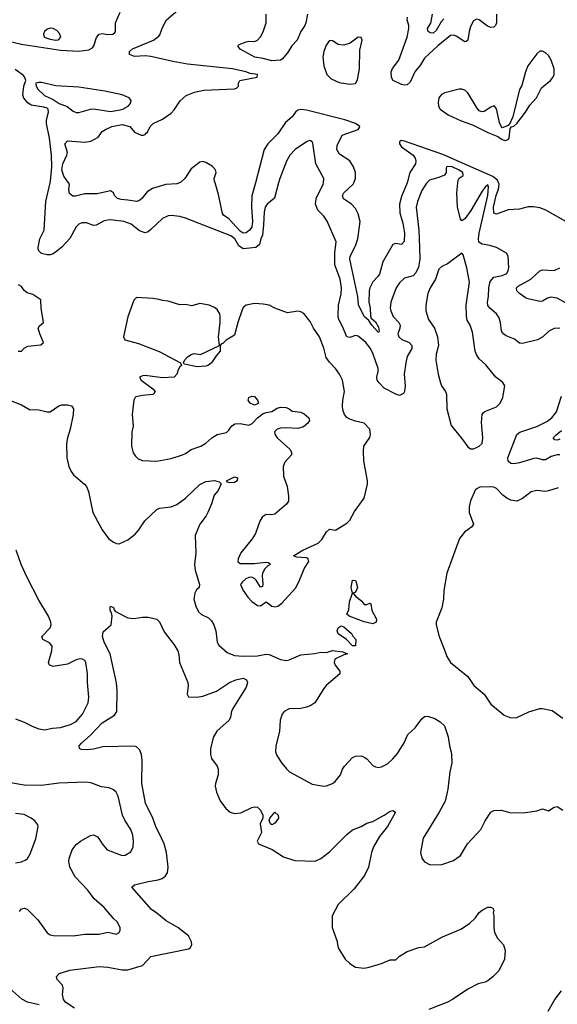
# Model space of a CAD drawing. Header units: inches. Extents: x 2001573 to 2220545, y 644482 to 846830.
# Tile 215 of 256: x 2080598 to 2084332, y 724297 to 731131. Entities that reach past the tile are written whole.
import ezdxf

# ---------------------------------------------------------------- set-up
doc = ezdxf.new("R2010")
doc.units = ezdxf.units.IN
doc.header["$MEASUREMENT"] = 0
doc.layers.add('C0782', color=7, linetype='Continuous')
doc.layers.add('C0783', color=7, linetype='Continuous')

msp = doc.modelspace()

# ---------------------------------------------------------------- linework, layer by layer
at = {"layer": 'C0782', "color": 5}
for points, elevation in [([(2082396.2, 730000), (2082368.6, 729891.4), (2082316.5, 729850), (2082302.6, 729830), (2082295.1, 729795.1), (2082292.3, 729707.7), (2082284.2, 729635.8), (2082273, 729610), (2082264, 729570), (2082238, 729550), (2082150, 729541.4), (2082120.5, 729560.5), (2082092.2, 729610), (2082065.6, 729630), (2081750, 729754.5), (2081710, 729766.2), (2081650, 729772.9), (2081629.6, 729770.4), (2081589.6, 729750.4), (2081510, 729676), (2081490, 729659.7), (2081470, 729651.5), (2081430, 729666.4), (2081372.7, 729712.7), (2081321.2, 729730), (2081230, 729741.8), (2081210, 729740.7), (2081186, 729734), (2081130, 729704.7), (2081110, 729703), (2081062.2, 729722.2), (2081030, 729721.5), (2081010, 729712.9), (2080990, 729693.3), (2080947.4, 729612.6), (2080890, 729551.2), (2080856.1, 729523.9), (2080830, 729506.6), (2080810, 729500.1), (2080790, 729498.7), (2080749.1, 729509.1), (2080729, 729529), (2080726.1, 729550), (2080738.8, 729610), (2080768.8, 729670), (2080779.6, 729870), (2080809.1, 730000)], 440), ([(2081708.8, 730000), (2081690, 729992.7), (2081613.5, 729986.5), (2081521.6, 729958.4), (2081482.7, 729937.3), (2081446.4, 729890), (2081430, 729875.1), (2081411.3, 729868.7), (2081350, 729879.7), (2081302.7, 729882.7), (2081277.2, 729890), (2081257, 729910), (2081249, 729930), (2081230, 729942.7), (2081137, 729923), (2081050, 729923), (2080985.7, 729905.7), (2080966.4, 729906.4), (2080944.8, 729924.8), (2080940.4, 729950), (2080944.7, 729990), (2080937.5, 730000)], 420), ([(2082235.2, 730000), (2082210.7, 729909.3), (2082207.9, 729832.1), (2082213.9, 729730), (2082210, 729692), (2082195, 729670), (2082170, 729652.9), (2082150, 729650.4), (2082130, 729662.5), (2082050, 729749), (2082014.6, 729774.6), (2082006, 729786), (2081978.9, 729918.9), (2081954.8, 730000)], 420), ([(2083426.4, 730000), (2083423.2, 729996.8), (2083390, 729944.7), (2083360.4, 729870), (2083350.8, 729830), (2083370.7, 729670.7), (2083375.4, 729550), (2083376.8, 729470), (2083366.8, 729413.2), (2083350, 729374), (2083330, 729353.3), (2083270, 729336.8), (2083235.5, 729304.5), (2083212.8, 729270), (2083175.9, 729170), (2083171.3, 729130), (2083174.7, 729110), (2083191.7, 729070), (2083230.3, 729030), (2083240.3, 729010), (2083238.5, 728990), (2083225.5, 728950), (2083230.4, 728930), (2083252.1, 728912.1), (2083304.2, 728890), (2083322, 728870), (2083321.8, 728850), (2083290, 728792.4), (2083279.6, 728750), (2083268.7, 728670), (2083275.6, 728590), (2083270.4, 728549.6), (2083263, 728537), (2083236.3, 728523.7), (2083210, 728531.3), (2083130, 728574.7), (2083095.1, 728610), (2083081.3, 728630), (2083079.1, 728650), (2083088.1, 728690), (2083087.3, 728710), (2083053.6, 728810), (2083035.5, 728850), (2083001.7, 728890), (2082950, 728934.2), (2082930, 728939.8), (2082890, 728926.2), (2082871.1, 728931.1), (2082841.2, 729001.2), (2082814.2, 729050), (2082809.9, 729070), (2082811.2, 729150), (2082831.7, 729228.3), (2082833.6, 729270), (2082823.4, 729330), (2082787.8, 729430), (2082787.7, 729512.3), (2082796.9, 729590), (2082732.9, 729732.9), (2082710, 729768.3), (2082669.8, 729810), (2082652.5, 729850), (2082656.8, 729890), (2082706.4, 729990), (2082707.3, 730000)], 440), ([(2083290.1, 730000), (2083290, 729999.5), (2083250, 729903.6), (2083236.1, 729850), (2083239.2, 729790), (2083258.7, 729718.7), (2083271.5, 729650), (2083269.4, 729590.6), (2083250, 729570.8), (2083210, 729577.5), (2083188.6, 729570), (2083121.2, 729450), (2083096.2, 729363.8), (2083088.1, 729350), (2083050, 729310.9), (2083030.2, 729270.2), (2083025.4, 729250), (2083023.6, 729170), (2083031.8, 729130), (2083035.3, 729075.3), (2083039.9, 729059.9), (2083070, 729034.9), (2083090, 728996.4), (2083095.5, 728970), (2083090, 728959.6), (2083043.7, 729010), (2083024.1, 729044.1), (2082990, 729071.9), (2082951, 729151), (2082945.5, 729210), (2082891.9, 729470), (2082894.1, 729490), (2082930, 729560.9), (2082946.5, 729610), (2082963.2, 729730), (2082950, 729784.7), (2082930, 729821.4), (2082902, 729850), (2082848.1, 729888.1), (2082839.3, 729910), (2082849.5, 729930.5), (2082913.6, 729990), (2082917.8, 730000)], 420), ([(2084350, 728989.6), (2084310, 728988), (2084274, 728970), (2084230.6, 728930), (2084193.4, 728910), (2084090, 728883.1), (2084070, 728886.6), (2084034.6, 728914.6), (2083977.7, 728937.7), (2083953.1, 728953.1), (2083944.4, 728970), (2083937.4, 729030), (2083925.7, 729065.7), (2083909.8, 729089.8), (2083864, 729130), (2083850, 729147.8), (2083847.1, 729170), (2083854.5, 729210), (2083856.6, 729270), (2083865.9, 729314.1), (2083890, 729343), (2083950, 729355.9), (2083980.5, 729370), (2083991.8, 729390), (2083995.1, 729410), (2083991.5, 729490), (2083979.3, 729510), (2083909.3, 729550), (2083864.2, 729564.2), (2083810, 729572.7), (2083788.1, 729588.1), (2083785.4, 729610), (2083789.3, 729650), (2083850, 729910.6), (2083854.9, 729970), (2083850, 729985.1), (2083830, 729969.7), (2083810, 729942), (2083732.3, 729807.7), (2083690, 729749.8), (2083670, 729736.2), (2083658.7, 729750), (2083638.4, 729830), (2083634.7, 729930), (2083641.6, 730000)], 440), ([(2084391.1, 729730), (2084253.4, 729810), (2084210, 729826.4), (2084167.2, 729832.8), (2084130, 729832.3), (2084070, 729816.5), (2083990, 729811.6), (2083910, 729782.2), (2083890, 729787.3), (2083889.9, 729829.9), (2083908.3, 729910), (2083924.5, 729955.5), (2083928.4, 729990), (2083924.2, 730000)], 420), ([(2084390, 729167.1), (2084330, 729198), (2084290, 729206), (2084262.8, 729197.2), (2084230, 729176.9), (2084210, 729176), (2084130, 729193.1), (2084110, 729201.4), (2084069.8, 729230), (2084050.9, 729250), (2084048.3, 729270), (2084059.1, 729280.9), (2084148.6, 729330), (2084210, 729389.2), (2084230, 729395.4), (2084310, 729390.2), (2084350, 729408.1)], 420), ([(2080588.7, 728831.3), (2080610, 728831.3), (2080629.4, 728850.6), (2080654.2, 728865.8), (2080746, 728874), (2080764.5, 728890), (2080736.9, 728950), (2080726, 728990), (2080734.8, 729005.2), (2080762.7, 729030), (2080747.3, 729130), (2080746, 729186), (2080690, 729223.7), (2080650, 729236), (2080630, 729252.7), (2080610, 729279.3), (2080590, 729292)], 460), ([(2080480.7, 728510), (2080610, 728457.1), (2080666.1, 728426.1), (2080730, 728422.8), (2080789.6, 728410.4), (2080809.6, 728410.4), (2080869.2, 728450), (2080890, 728457.6), (2080930, 728457.4), (2080959.1, 728450), (2080972.2, 728430), (2080970.3, 728390), (2080949.1, 728290), (2080930.3, 728230), (2080924.4, 728190), (2080926.5, 728090), (2080938.5, 728030), (2080954.6, 727994.6), (2080971.1, 727971.1), (2081048.3, 727908.3), (2081062.3, 727890), (2081075.4, 727855.4), (2081105.2, 727710), (2081170.2, 727590), (2081214.9, 727530), (2081250, 727503.6), (2081270, 727494.6), (2081290, 727493.4), (2081350, 727520.9), (2081399.2, 727560.8), (2081426.3, 727590), (2081468.3, 727651.7), (2081550, 727732.2), (2081570, 727740.4), (2081650, 727750.3), (2081690, 727766.3), (2081749.9, 727810.1), (2081850, 727904.2), (2081890, 727926.4), (2081950, 727932.4), (2081984, 727924), (2081998, 727910), (2081975.6, 727864.4), (2081948, 727830), (2081930.3, 727770), (2081904, 727710), (2081892.4, 727687.6), (2081849.1, 727630), (2081818, 727550), (2081821.3, 727430), (2081811.3, 727350), (2081817.6, 727310), (2081847, 727210), (2081843.7, 727190), (2081826.6, 727173.4), (2081814.2, 727150), (2081808.3, 727110), (2081821.2, 727061.2), (2081841, 727021), (2081861.8, 727001.8), (2081910, 726978.9), (2081930, 726957.6), (2081946.7, 726930), (2081961.3, 726890), (2081970.3, 726810.3), (2081981.6, 726790), (2082040, 726740), (2082090, 726719), (2082150, 726712.3), (2082250, 726715.6), (2082310, 726728), (2082330, 726724.5), (2082410, 726690.8), (2082450, 726682.9), (2082470, 726687.1), (2082550, 726721.6), (2082648.5, 726731.6), (2082690, 726740.3), (2082730, 726738), (2082770, 726753), (2082842.8, 726742.8), (2082874, 726730), (2082850, 726723.7), (2082786.8, 726693.2), (2082783, 726670), (2082790.2, 726650), (2082822.6, 726610), (2082822.4, 726590), (2082727.2, 726510), (2082710, 726489.6), (2082648.2, 726390), (2082620.7, 726370), (2082590, 726359.7), (2082550, 726351.1), (2082470, 726347.3), (2082434.8, 726330), (2082422, 726310), (2082407.3, 726270), (2082401.6, 726190), (2082376.4, 726090), (2082375.5, 726050), (2082383.9, 726023.9), (2082418, 725970), (2082450.3, 725930.3), (2082471.7, 725911.7), (2082630, 725825.5), (2082710, 725810.7), (2082730, 725814), (2082770, 725830.6), (2082790, 725844), (2082825.6, 725890), (2082840.5, 725930), (2082854, 725950), (2082909.6, 726010), (2082930, 726019.3), (2082970, 726020.5), (2082990, 726013.4), (2083010, 726000.7), (2083050, 725954.8), (2083070, 725944.9), (2083090, 725941.6), (2083110, 725946.4), (2083153.4, 725966.6), (2083190, 726000.5), (2083221.8, 726038.2), (2083267.5, 726112.5), (2083292.8, 726170), (2083343.7, 726216.3), (2083390, 726279), (2083410, 726294.2), (2083430, 726297.1), (2083481.7, 726281.7), (2083518.8, 726258.8), (2083548.8, 726228.8), (2083573.7, 726153.7), (2083583.9, 726090), (2083597.8, 726037.8), (2083598.4, 725970), (2083585.8, 725910), (2083571.7, 725790), (2083552.7, 725707.3), (2083512.4, 725630), (2083400.7, 725450), (2083380.7, 725350), (2083390, 725312), (2083410, 725286), (2083450, 725266), (2083530, 725267.3), (2083610, 725296.3), (2083650, 725322), (2083659.3, 725330), (2083709.3, 725410), (2083800.7, 725510), (2083829.8, 725570.2), (2083869.5, 725630), (2083890, 725642.4), (2083944.7, 725644.7), (2084010, 725627), (2084111.5, 725628.5), (2084190, 725640.4), (2084230, 725652.7), (2084270, 725639.1), (2084310, 725665.5), (2084330, 725670.3), (2084370, 725645.5)], 440), ([(2084350.4, 728110.4), (2084330, 728110.4), (2084290, 728099.9), (2084250, 728076.5), (2084230, 728075.7), (2084190, 728087), (2084170, 728085.6), (2084070, 728056.4), (2084030, 728048.6), (2084010, 728049.7), (2083990, 728066), (2083987.4, 728090), (2084050, 728252.7), (2084070.9, 728269.1), (2084190, 728307), (2084258.7, 728341.3), (2084292.8, 728367.2), (2084325.3, 728410), (2084360.9, 728519.1)], 440), ([(2084350, 728218.7), (2084330, 728213.7), (2084315.7, 728215.7), (2084304, 728230), (2084322.9, 728250), (2084361.3, 728278.7)], 420), ([(2084337.1, 727882.9), (2084270, 727860.4), (2084250, 727857.2), (2084190, 727862.4), (2084150, 727854.7), (2084090, 727807.8), (2084050, 727788.2), (2084010, 727796), (2083981.6, 727810), (2083954.7, 727830), (2083910, 727876.3), (2083890, 727886.3), (2083870, 727889.7), (2083793, 727887), (2083764.9, 727870), (2083728.9, 727791.1), (2083720.4, 727750), (2083720.5, 727710), (2083750.4, 727630), (2083739.3, 727610), (2083686.4, 727573.6), (2083652.2, 727530), (2083564.4, 727290), (2083543, 727170), (2083540.5, 727110), (2083530.4, 727049.6), (2083490.7, 726950), (2083490.6, 726930), (2083510.4, 726850), (2083551.5, 726751.5), (2083563.7, 726710), (2083590, 726670.6), (2083710, 726573.4), (2083753, 726510), (2083823, 726450), (2083870, 726381), (2083963.5, 726303.5), (2084010, 726286), (2084050, 726287.3), (2084133.8, 726326.2), (2084210, 726350.6), (2084230, 726350.6), (2084295.2, 726335.2), (2084370, 726284)], 460), ([(2080570, 726278.8), (2080630, 726256.2), (2080690, 726224.5), (2080731.8, 726208.2), (2080770, 726202.9), (2080825.6, 726214.4), (2080881.1, 726218.9), (2080950, 726238.5), (2080990, 726259.6), (2081034.5, 726310), (2081073.5, 726390), (2081078.7, 726430), (2081068.7, 726530), (2081069.8, 726590), (2081057.4, 726670), (2081050, 726683.7), (2081030, 726694), (2081010, 726691.8), (2080990, 726687), (2080930, 726658.9), (2080830, 726642.7), (2080805.1, 726650), (2080798, 726670), (2080820.9, 726750), (2080823.7, 726783.7), (2080805.4, 726805.4), (2080758.4, 726830), (2080751.6, 726850), (2080808.9, 726910), (2080817.4, 726930), (2080815.3, 726950), (2080797.4, 726990), (2080730, 727102), (2080650, 727258.5), (2080607.8, 727350), (2080572.7, 727450)], 440), ([(2080978, 724270), (2080919.3, 724310), (2080902.4, 724330), (2080894.5, 724365.5), (2080899.3, 724410), (2080896, 724430), (2080859.3, 724470), (2080852.7, 724490), (2080872.7, 724510), (2080947.2, 724532.8), (2081150, 724559.6), (2081210, 724555.9), (2081310, 724536.6), (2081350, 724536.8), (2081450, 724566.2), (2081510, 724628), (2081770, 724682), (2081781.2, 724690), (2081792.7, 724710), (2081792.3, 724730), (2081770, 724772.3), (2081697.6, 724830), (2081615.4, 724875.4), (2081550.9, 724930), (2081514.5, 724954.5), (2081376, 725110), (2081394.9, 725125.1), (2081490, 725149.3), (2081559.3, 725160.7), (2081588.7, 725171.3), (2081611, 725189), (2081624.2, 725210), (2081629.8, 725250), (2081618.9, 725350), (2081601.6, 725410), (2081570, 725481.3), (2081544.9, 725524.9), (2081523, 725590), (2081472.4, 725692.4), (2081446.2, 725830), (2081449.8, 725990), (2081444.8, 726030), (2081430, 726065.1), (2081410, 726083.5), (2081389.8, 726089.8), (2081175.2, 726084.8), (2081110, 726067.7), (2081070, 726063.5), (2081026.7, 726066.7), (2081012.9, 726072.9), (2081012, 726090), (2081026.6, 726110), (2081093.3, 726166.7), (2081170, 726250.2), (2081256.1, 726303.9), (2081271.7, 726330), (2081274.2, 726474.2), (2081270, 726529), (2081227, 726730), (2081184.3, 726810), (2081172.2, 726850), (2081178, 726882), (2081233.6, 726930), (2081239.8, 726990), (2081235.2, 727015.2), (2081226.4, 727030), (2081225.7, 727054.3), (2081230, 727059.5), (2081250, 727052), (2081254.1, 727034.1), (2081263, 727023), (2081350, 726978.5), (2081390, 726973.8), (2081450, 726984.3), (2081490, 726983.5), (2081550, 726970.2), (2081570, 726951.4), (2081601.2, 726881.2), (2081672, 726792), (2081697.2, 726750), (2081704.3, 726724.3), (2081708.4, 726670), (2081766.4, 726530), (2081768.2, 726510), (2081761, 726450), (2081771.1, 726431.1), (2081828.7, 726428.7), (2081870, 726434.9), (2081964.2, 726470), (2082055.1, 726530), (2082099.6, 726550), (2082150, 726561.2), (2082173.6, 726550), (2082181.2, 726530), (2082170, 726498), (2082079.2, 726350), (2082069.1, 726330), (2082061.1, 726290), (2082052.4, 726270), (2081967.5, 726192.5), (2081941.3, 726150), (2081922.6, 726070), (2081922.8, 726030), (2081930, 726003), (2081970.2, 725950.2), (2081977.4, 725930), (2081976.9, 725890), (2081957.5, 725830), (2081956.9, 725810), (2081964.7, 725770), (2081991.3, 725710), (2082030, 725655.6), (2082060.4, 725630), (2082090, 725621.5), (2082133.3, 725626.7), (2082210, 725663.6), (2082230, 725667.6), (2082250, 725664.6), (2082270, 725644.9), (2082286, 725610), (2082286.5, 725590), (2082269, 725550), (2082277, 725490), (2082248, 725430), (2082256, 725410), (2082351.5, 725371.5), (2082430, 725320.4), (2082510, 725295.8), (2082650, 725291.5), (2082690, 725308.1), (2082750, 725355.3), (2082870, 725474.9), (2082910, 725507), (2082969.7, 725530.3), (2083010, 725553.4), (2083050, 725566.4), (2083129.3, 725610), (2083170, 725638.4), (2083190, 725643), (2083207.3, 725630), (2083152.6, 725530), (2083098, 725462), (2083056.5, 725390), (2083041.3, 725350), (2083020.9, 725250), (2082993.4, 725190), (2082921.1, 725098.9), (2082810.4, 724990), (2082768.4, 724910), (2082767.2, 724830), (2082800.6, 724740.6), (2082810.3, 724690), (2082859.5, 724610), (2082890, 724579.3), (2082930, 724554.9), (2082990, 724548), (2083025.8, 724554.2), (2083110, 724580.4), (2083170, 724604.9), (2083210, 724606), (2083235.1, 724630), (2083290, 724662.6), (2083370, 724690.3), (2083410, 724695.5), (2083534.6, 724765.4), (2083661.6, 724818.4), (2083721.2, 724858.8), (2083763.3, 724896.7), (2083790, 724934), (2083810, 724950.6), (2083850, 724970.7), (2083870.9, 724970.9), (2083884.7, 724964.7), (2083891, 724951), (2083886, 724930), (2083890.8, 724910.8), (2083890.4, 724830), (2083896.1, 724796.1), (2083917.2, 724757.2), (2083958.7, 724710), (2083970.2, 724670), (2083966, 724610), (2083925.3, 724530), (2083887, 724490), (2083850, 724461), (2083830, 724451.1), (2083781.8, 724438.2), (2083710, 724403.1), (2083603.8, 724330), (2083570, 724312.4), (2083439.9, 724260.1)], 420), ([(2080597.7, 724942.3), (2080610, 724960.5), (2080630, 724964.9), (2080650, 724957), (2080723.4, 724883.4), (2080790, 724794), (2080810, 724779.5), (2080830, 724774), (2080970, 724771.6), (2081050, 724784), (2081150, 724784.2), (2081210, 724798.4), (2081270, 724784.9), (2081287.3, 724792.7), (2081295.1, 724810), (2081295.6, 724830), (2081275.1, 724870), (2081250, 724892.7), (2081186, 724970), (2081115.1, 725030), (2081071.3, 725090), (2080982.3, 725182.3), (2080945.8, 725250), (2080939.4, 725290), (2080941, 725310), (2080963.1, 725370), (2080990, 725405.3), (2081020.9, 725430), (2081090, 725468.4), (2081110, 725472.2), (2081138.5, 725458.6), (2081148.8, 725448.8), (2081170.5, 725410), (2081205.5, 725370), (2081310, 725330.5), (2081330, 725333), (2081370, 725354.8), (2081385.6, 725390), (2081388.2, 725430), (2081383.5, 725470), (2081370, 725509.2), (2081329.8, 725569.8), (2081312, 725610), (2081282.7, 725742.7), (2081269.3, 725770), (2081250, 725786.6), (2081219.4, 725799.4), (2081165.6, 725805.6), (2081093.3, 725833.3), (2081058.2, 725838.2), (2080870.8, 725830.8), (2080750, 725814.6), (2080630, 725818.5), (2080533.8, 725833.8)], 440), ([(2080570, 725278.4), (2080610, 725286), (2080640.1, 725299.9), (2080652.3, 725310), (2080670, 725341), (2080710, 725444.7), (2080726, 725530), (2080723.2, 725543.2), (2080702.7, 725570), (2080677.2, 725590), (2080630, 725615.1), (2080570, 725622)], 460), ([(2080732.6, 724292.6), (2080651.3, 724311.3), (2080612.7, 724332.7), (2080510, 724424.7)], 440), ([(2084268.4, 724250), (2084315.8, 724330), (2084361, 724390)], 420)]:
    msp.add_lwpolyline(points, dxfattribs=dict(at, elevation=elevation))
for points, elevation in [([(2083670, 729511.6), (2083570, 729436.9), (2083530, 729417), (2083510, 729399.3), (2083485.8, 729330), (2083450, 729269.5), (2083432.9, 729230), (2083419, 729150), (2083419.1, 729110), (2083438, 729050), (2083479.5, 728990), (2083500.8, 728930), (2083506.5, 728870), (2083491.6, 728810), (2083488.1, 728768.1), (2083504.2, 728670), (2083520.3, 728610), (2083527.2, 728590), (2083554.9, 728550), (2083562.6, 728530), (2083563.7, 728430), (2083595.6, 728315.6), (2083667.5, 728227.5), (2083710, 728165.5), (2083730, 728153), (2083750, 728153), (2083770, 728161.6), (2083790, 728170.7), (2083809.5, 728190.5), (2083814.5, 728230), (2083805.8, 728334.2), (2083809.6, 728390.4), (2083816.6, 728403.4), (2083828.1, 728411.9), (2083910, 728444.6), (2083936, 728470), (2083954.2, 728510), (2083967.8, 728590), (2083953.3, 728613.3), (2083904.5, 728650), (2083835.2, 728735.2), (2083790, 728778.4), (2083770, 728807), (2083762.2, 728830), (2083742, 728962), (2083726.4, 729010), (2083706.3, 729046.3), (2083700.4, 729070), (2083698.8, 729150), (2083721.3, 729310), (2083703.1, 729410), (2083678.8, 729498.8)], 460), ([(2081410, 729202.7), (2081390, 729184), (2081350, 729068), (2081318.7, 728930), (2081328.5, 728910), (2081423, 728883), (2081567.8, 728827.8), (2081714, 728750), (2081722, 728730), (2081710, 728722), (2081698, 728702), (2081690.3, 728669.7), (2081670.2, 728649.8), (2081590, 728646.2), (2081470, 728660.9), (2081450, 728659.8), (2081430.4, 728650), (2081441.3, 728630), (2081522, 728570), (2081538.4, 728550), (2081530, 728533.2), (2081522, 728530), (2081450, 728523.5), (2081405.8, 728514.2), (2081399.1, 728510), (2081390.5, 728490), (2081379.3, 728390), (2081385.5, 728310), (2081376.3, 728270), (2081374, 728170), (2081385.8, 728125.8), (2081401.4, 728101.4), (2081422, 728082), (2081451.1, 728071.1), (2081547.3, 728067.3), (2081650, 728086), (2081730, 728110.5), (2081750, 728119.1), (2081790, 728148), (2081856, 728170), (2081890, 728192.7), (2081932, 728230), (2081970, 728252.2), (2082033.8, 728266.2), (2082050, 728281), (2082070, 728310.8), (2082093.4, 728326.6), (2082130, 728328.9), (2082190, 728317.8), (2082212.1, 728327.9), (2082250, 728367), (2082290, 728397.1), (2082310, 728404.9), (2082349.3, 728410.7), (2082386, 728434), (2082410, 728440.7), (2082450, 728438.8), (2082470, 728430.7), (2082490, 728414.8), (2082550, 728407.3), (2082574.6, 728394.6), (2082607.3, 728367.3), (2082610.3, 728350), (2082599.3, 728330), (2082570, 728304.7), (2082530, 728294.5), (2082450, 728299.3), (2082410, 728296.9), (2082386.8, 728290), (2082368.5, 728271.5), (2082372.2, 728250), (2082387.2, 728230), (2082474, 728150), (2082484.9, 728130), (2082486.8, 728110), (2082439.9, 728060.1), (2082427.7, 728030), (2082430, 727962), (2082454.9, 727890), (2082464.9, 727825), (2082464.5, 727790), (2082452.1, 727767.9), (2082370, 727698.7), (2082350, 727695.1), (2082310, 727697.6), (2082282, 727678), (2082264.9, 727650), (2082235.9, 727564.1), (2082212.1, 727527.9), (2082133, 727430), (2082114.9, 727390), (2082113, 727370), (2082130, 727356.4), (2082230, 727357.5), (2082305.3, 727365.3), (2082323.8, 727363.8), (2082336.4, 727356.4), (2082338, 727350), (2082320.6, 727339.4), (2082301.5, 727318.5), (2082285.4, 727290), (2082281.6, 727270), (2082287.1, 727212.9), (2082283.6, 727196.4), (2082270, 727193.2), (2082240.3, 727240.3), (2082230.7, 727250.7), (2082210, 727261.2), (2082190, 727259.4), (2082168.9, 727250), (2082144.6, 727230), (2082132.7, 727210), (2082150.5, 727170), (2082182.5, 727122.5), (2082210, 727093.4), (2082250, 727064), (2082270, 727062.8), (2082310, 727091.3), (2082350, 727061.6), (2082370, 727056.4), (2082390, 727060.4), (2082419.3, 727080.7), (2082514.1, 727185.9), (2082535.2, 727224.8), (2082575.4, 727324.6), (2082606, 727370), (2082600.9, 727390), (2082590, 727396.3), (2082521, 727401), (2082499, 727410), (2082565.1, 727450), (2082670, 727498.2), (2082696.3, 727523.7), (2082730, 727577.6), (2082750, 727595.3), (2082791.7, 727588.3), (2082870, 727636.3), (2082890, 727657.3), (2082922.9, 727717.1), (2082991.6, 727810), (2083013.8, 727906.2), (2083014.5, 727930), (2082987.3, 728070), (2082984.8, 728135.2), (2082989.4, 728170), (2083030, 728231.3), (2083034.3, 728250), (2083029.6, 728290), (2082990, 728331.8), (2082930, 728345.1), (2082890, 728359.6), (2082869.7, 728369.7), (2082853.3, 728390), (2082842.5, 728422.5), (2082839.3, 728450), (2082841.8, 728490), (2082853.3, 728550), (2082840.8, 728630), (2082819.8, 728670), (2082790.6, 728710.6), (2082750, 728754.7), (2082727.4, 728787.4), (2082710.6, 728850.6), (2082681, 728930), (2082637.7, 728990), (2082616.6, 729036.6), (2082571, 729091), (2082550, 729104.5), (2082530, 729107), (2082457.2, 729097.2), (2082370, 729129.2), (2082329.7, 729149.7), (2082290, 729157.7), (2082230, 729161.4), (2082170, 729149.7), (2082150, 729133.6), (2082142.5, 729117.5), (2082112.9, 729030), (2082090, 728941.2), (2082032.8, 728907.2), (2082010, 728884), (2081999.6, 728880.4), (2081991, 728869), (2081990.8, 728830), (2081962.3, 728797.7), (2081930, 728749.4), (2081910, 728732.7), (2081890, 728725.2), (2081830, 728721.6), (2081741.2, 728741.2), (2081735.3, 728750), (2081744, 728770), (2081762.7, 728790), (2081790, 728807.7), (2081810, 728814.8), (2081853.2, 728806.8), (2081986, 728870), (2081979.5, 728930), (2081991.5, 729030), (2081991.5, 729070), (2081987.3, 729090), (2081970, 729119.5), (2081950, 729134.7), (2081914, 729150), (2081850, 729162), (2081794.6, 729145.4), (2081750, 729153.6), (2081710, 729152), (2081630, 729178), (2081590, 729181.2), (2081566, 729190), (2081523.5, 729196.5)], 460), ([(2082230, 728454.5), (2082198.4, 728470), (2082184.5, 728490), (2082189, 728510), (2082210, 728517.3), (2082230, 728514.8), (2082250.8, 728490), (2082256, 728470), (2082250, 728464)], 460), ([(2082055.5, 727915.5), (2082040.9, 727920.9), (2082034, 727930), (2082090, 727957.6), (2082111.7, 727951.7), (2082107.7, 727930), (2082090, 727918.7)], 440), ([(2083010, 727071.3), (2083030, 727082), (2083036, 727076), (2083042.8, 727030), (2083076.3, 726970), (2083074.8, 726950), (2083070, 726946), (2083050, 726938.4), (2082991.7, 726951.7), (2082886, 726990), (2082870, 727006), (2082884.7, 727035.3), (2082888.3, 727091.7), (2082909.2, 727150), (2082899.3, 727190), (2082910, 727242), (2082930, 727238), (2082933.2, 727233.2), (2082944, 727190), (2082930, 727158), (2082914, 727150), (2082931, 727130), (2082974.4, 727094.4), (2082990, 727072)], 440), ([(2082910, 726786), (2082868.4, 726828.4), (2082810, 726868), (2082804, 726890), (2082810, 726911), (2082830, 726924.7), (2082850, 726916), (2082902, 726870), (2082911.6, 726851.6), (2082932, 726830), (2082930, 726786)], 440), ([(2082350, 725543), (2082340.7, 725550), (2082331.9, 725571.9), (2082336.3, 725590), (2082370, 725630.3), (2082393.7, 725610), (2082394.9, 725590), (2082370, 725554)], 420)]:
    msp.add_lwpolyline(points, close=True, dxfattribs=dict(at, elevation=elevation))
at = {"layer": 'C0783', "color": 5}
for points, elevation in [([(2080937.5, 730000), (2080905.1, 730045.1), (2080892, 730090), (2080898.2, 730130), (2080926.4, 730190), (2080930.9, 730210), (2080911.9, 730270), (2080929.4, 730290.6), (2081050, 730280.5), (2081091.8, 730288.2), (2081143.6, 730316.4), (2081170, 730354.4), (2081194, 730370), (2081238, 730390), (2081310, 730403), (2081362.8, 730390), (2081396, 730350), (2081442, 730330), (2081458, 730330), (2081470, 730334.8), (2081475.4, 730344.6), (2081485.2, 730350), (2081504, 730390), (2081524.5, 730410), (2081590, 730441.3), (2081650, 730483.2), (2081670, 730504.9), (2081712.6, 730567.4), (2081755.3, 730604.7), (2081811.5, 730628.5), (2081877.7, 730642.3), (2082090, 730651), (2082104, 730656), (2082118, 730670), (2082118, 730690), (2082128, 730710), (2082248, 730732), (2082248.7, 730750), (2082198.5, 730758.5), (2082169.2, 730770), (2082077.2, 730790), (2081762.9, 730822.9), (2081660.6, 730840.6), (2081510, 730876.2), (2081470, 730880.8), (2081396, 730876), (2081360.5, 730890), (2081359.8, 730910), (2081381.7, 730930), (2081527, 730990), (2081563.8, 731016.2), (2081573.6, 731030), (2081588, 731072), (2081616.9, 731130), (2081710, 731208.8)], 420), ([(2080136.6, 731156.6), (2080228.7, 731110), (2080303.6, 731063.6), (2080415.5, 731015.5), (2080522.6, 730982.6), (2080610, 730962.2), (2080880.6, 730920.6), (2081008.3, 730911.7), (2081077.3, 730922.7), (2081103.4, 730936.6), (2081112.1, 730950), (2081131.4, 731008.6), (2081150, 731030.3), (2081170, 731035.6), (2081210, 731029.4), (2081246, 731030), (2081258.4, 731041.6), (2081262.7, 731050), (2081264.5, 731110), (2081295.8, 731184.2)], 440), ([(2082597.3, 731170), (2082585.9, 731110), (2082577.7, 731090), (2082550, 731049.9), (2082525.5, 730990), (2082488.6, 730950), (2082458.9, 730901.1), (2082422, 730858), (2082408.8, 730851.2), (2082350, 730846.8), (2082290, 730862.8), (2082231.3, 730870), (2082130, 730927.2), (2082112.8, 730950), (2082121.9, 730958.1), (2082170, 730977.4), (2082190, 730982.9), (2082230, 730979.6), (2082250, 730988.9), (2082270, 731011.4), (2082290, 731047.4), (2082309.9, 731110), (2082309.3, 731169.3)], 380), ([(2083910.3, 731169.7), (2083908.9, 731110), (2083901.8, 731090), (2083890, 731078.6), (2083870, 731076.5), (2083846.9, 731086.9), (2083790, 731129.8), (2083770, 731133.8), (2083750, 731122.2), (2083730, 731084), (2083719.4, 731050), (2083711, 730989), (2083699.6, 730980.4), (2083690, 730976.5), (2083630, 731017), (2083610, 731024.6), (2083590, 731021.5), (2083503, 730950), (2083410, 730863.7), (2083382.7, 730817.3), (2083343.4, 730770), (2083310, 730697.7), (2083290, 730678.4), (2083270, 730676.3), (2083250, 730680.8), (2083193, 730710), (2083180.2, 730730), (2083177.8, 730770), (2083188.3, 730791.7), (2083230.6, 730850), (2083290, 731009), (2083300.3, 731070), (2083299.7, 731090), (2083288.4, 731130), (2083292.3, 731147.7)], 380), ([(2083543.3, 731136.7), (2083524.4, 731115.6), (2083490, 731055.8), (2083470, 731038.5), (2083450, 731040.4), (2083434, 731050), (2083429.8, 731070), (2083452.9, 731107.1), (2083465.7, 731170)], 360), ([(2080809.1, 730000), (2080811.4, 730010), (2080821.9, 730110), (2080819.8, 730190), (2080805.9, 730310), (2080783.9, 730410), (2080784.3, 730435.7), (2080798.2, 730490), (2080796.2, 730510), (2080790, 730517), (2080765.1, 730525.1), (2080678.8, 730538.8), (2080654.1, 730554.1), (2080627.2, 730587.2), (2080621, 730610), (2080626.9, 730670), (2080639.7, 730710), (2080634.7, 730730), (2080624, 730744), (2080566.4, 730786.4)], 440), ([(2082917.8, 730000), (2082930.4, 730030), (2082930.5, 730070), (2082917, 730110), (2082891.7, 730151.7), (2082818.6, 730198.6), (2082800.9, 730230), (2082802.5, 730257.5), (2082836.8, 730330), (2082947.9, 730370), (2082957.5, 730382.5), (2082961.4, 730390), (2082930.7, 730410.7), (2082856.3, 730436.3), (2082590, 730504.2), (2082550, 730508.3), (2082530, 730503), (2082513.4, 730490), (2082490, 730457.7), (2082443.4, 730416.6), (2082390, 730339.7), (2082320.8, 730270), (2082297.1, 730230), (2082235.2, 730000)], 420), ([(2082707.3, 730000), (2082709.8, 730029.7), (2082654.2, 730130), (2082633.9, 730273.9), (2082630, 730284), (2082618, 730290), (2082610, 730292), (2082590, 730283.7), (2082512.2, 730230), (2082475.2, 730190), (2082450.2, 730150), (2082403.8, 730030), (2082396.2, 730000)], 440), ([(2083924.2, 730000), (2083917.1, 730017.1), (2083883.4, 730043.4), (2083535.9, 730195.9), (2083270, 730288.1), (2083248.3, 730291.7), (2083235.9, 730284.1), (2083236.3, 730270), (2083250, 730249.4), (2083331.3, 730191.3), (2083344.8, 730170), (2083349.5, 730150), (2083346.3, 730130), (2083307, 730070), (2083290.1, 730000)], 420), ([(2081954.8, 730000), (2081951.9, 730010), (2081948.9, 730030), (2081962.4, 730070), (2081958.7, 730090), (2081935.4, 730115.4), (2081890, 730140.8), (2081870, 730147.1), (2081850, 730141.8), (2081790, 730096.1), (2081745.2, 730030), (2081716.9, 730003.1), (2081708.8, 730000)], 420), ([(2083641.6, 730000), (2083643.3, 730016.7), (2083650, 730030.6), (2083679.3, 730050), (2083674.7, 730070), (2083646.3, 730090), (2083601.6, 730110), (2083566.6, 730113.4), (2083561.3, 730110), (2083559.5, 730100.5), (2083559.5, 730070), (2083547.9, 730052.1), (2083510, 730035.5), (2083443.3, 730016.7), (2083426.4, 730000)], 440)]:
    msp.add_lwpolyline(points, dxfattribs=dict(at, elevation=elevation))
for points, elevation in [([(2080808.7, 731071.3), (2080790, 731066.6), (2080770.7, 731050), (2080764, 731030), (2080768, 731010), (2080810, 730996), (2080850, 730989.5), (2080867.6, 730992.4), (2080883.7, 731010), (2080875.4, 731035.4), (2080856.4, 731056.4), (2080830, 731069.6)], 460), ([(2082950, 731009.4), (2082892.7, 730967.3), (2082850, 730954.8), (2082810, 730959.3), (2082770, 730984), (2082750, 730987.8), (2082726.3, 730953.7), (2082711, 730910), (2082704.3, 730870), (2082710.1, 730810.1), (2082731.2, 730750), (2082760.3, 730720.3), (2082816.2, 730696.2), (2082890, 730683.8), (2082930, 730689.2), (2082945.1, 730714.9), (2082957.7, 730790), (2082959.5, 730920.5), (2082975.6, 730990), (2082970, 731008.7)], 420), ([(2084230, 730913.6), (2084210, 730913.6), (2084190, 730895.1), (2084127.6, 730810), (2084110, 730769.2), (2084085.9, 730674.1), (2084070, 730647.3), (2084022.9, 730457.1), (2083997.5, 730402.5), (2083986.4, 730393.6), (2083950, 730380.7), (2083941.6, 730390), (2083930, 730417.2), (2083910, 730511.8), (2083895.1, 730530), (2083890, 730533.3), (2083870, 730524), (2083825.1, 730494.9), (2083810, 730491.2), (2083790, 730499.7), (2083770, 730524.2), (2083710, 730623.6), (2083690, 730643), (2083670, 730649.7), (2083650, 730649.7), (2083550, 730623.5), (2083528.5, 730611.5), (2083510.3, 730590), (2083504.5, 730555.5), (2083507.9, 730530), (2083519, 730510), (2083573.6, 730470), (2083663.7, 730430), (2083742.1, 730402.1), (2083850, 730347.6), (2083919.7, 730319.7), (2083950, 730300.4), (2083970, 730293.8), (2083990, 730299), (2083997.7, 730310), (2084004.5, 730375.5), (2084013.3, 730386.7), (2084030, 730392.7), (2084051.1, 730410), (2084111.8, 730490), (2084142, 730538), (2084186.3, 730590), (2084222.2, 730657.8), (2084285.1, 730710), (2084301.1, 730730), (2084309.7, 730750), (2084309.8, 730790), (2084290, 730849.5), (2084270, 730881.6), (2084250, 730901.6)], 420), ([(2080730, 730696.4), (2080710.8, 730690), (2080711.8, 730670), (2080724.9, 730650), (2080770, 730606), (2080830, 730577.1), (2080872.7, 730550), (2080928.9, 730528.9), (2080970, 730495.6), (2080990, 730486.5), (2081010, 730487.9), (2081090, 730511.3), (2081110, 730513.2), (2081230, 730493.7), (2081295, 730505), (2081315.1, 730510), (2081351.5, 730530), (2081367.8, 730550), (2081372.4, 730570), (2081358.4, 730590), (2081310, 730608.8), (2081190, 730635.3), (2081010, 730661.8), (2080850, 730672.3), (2080750, 730695)], 440)]:
    msp.add_lwpolyline(points, close=True, dxfattribs=dict(at, elevation=elevation))

doc.saveas('drawing.dxf')
